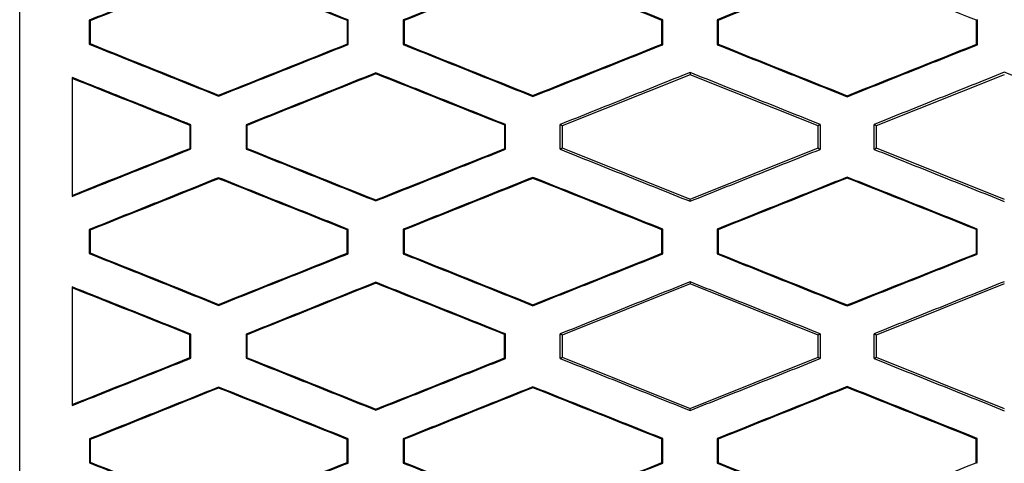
# Model space of a CAD drawing. Header units: millimetres. Extents: x -0.43 to 1.28, y -0.94 to 1.34.
# Tile 43 of 177: x 0.26534 to 0.28414, y 0.21291 to 0.22139. Entities that reach past the tile are written whole.
import ezdxf

# ---------------------------------------------------------------- set-up
doc = ezdxf.new("R2010")
doc.units = ezdxf.units.MM

msp = doc.modelspace()

# ---------------------------------------------------------------- linework, layer by layer
at = {"color": 7, "linetype": 'Continuous', "lineweight": 25}
for p, q in [((0.266668, 0.221376), (0.266668, 0.220917)), ((0.266685, 0.221365), (0.266668, 0.221376)), ((0.271614, 0.221381), (0.271596, 0.221369)), ((0.271614, 0.220913), (0.271614, 0.221381)), ((0.27266, 0.221381), (0.272661, 0.220912)), ((0.272678, 0.22137), (0.27266, 0.221381)), ((0.27762, 0.221385), (0.277602, 0.221373)), ((0.277619, 0.220909), (0.27762, 0.221385)), ((0.278655, 0.221385), (0.278655, 0.220909)), ((0.278673, 0.221373), (0.278655, 0.221385)), ((0.283623, 0.221387), (0.283606, 0.221375)), ((0.283623, 0.220907), (0.283623, 0.221387)), ((0.266668, 0.220917), (0.266685, 0.220929)), ((0.271614, 0.220913), (0.271596, 0.220925)), ((0.272661, 0.220912), (0.272678, 0.220924)), ((0.277619, 0.220909), (0.277602, 0.220921)), ((0.278655, 0.220909), (0.278673, 0.220921)), ((0.283623, 0.220907), (0.283606, 0.220919)), ((0.272138, 0.220372), (0.272138, 0.220353)), ((0.278138, 0.220336), (0.275694, 0.219359)), ((0.278138, 0.220378), (0.278138, 0.220336)), ((0.280581, 0.219359), (0.278138, 0.220336)), ((0.284138, 0.220336), (0.281694, 0.219359)), ((0.269138, 0.219926), (0.269138, 0.219945)), ((0.275138, 0.219919), (0.275138, 0.219938)), ((0.281138, 0.219914), (0.281138, 0.219933)), ((0.26861, 0.219378), (0.268592, 0.219366)), ((0.26861, 0.218916), (0.26861, 0.219378)), ((0.269664, 0.219379), (0.269664, 0.218915)), ((0.269664, 0.219379), (0.269682, 0.219367)), ((0.274616, 0.219382), (0.274599, 0.219371)), ((0.274616, 0.218911), (0.274616, 0.219382)), ((0.275694, 0.219359), (0.275658, 0.219383)), ((0.280621, 0.219386), (0.280581, 0.219359)), ((0.281694, 0.219359), (0.281654, 0.219386)), ((0.269682, 0.218927), (0.269682, 0.219367)), ((0.275694, 0.219359), (0.275694, 0.218935)), ((0.280581, 0.218935), (0.280581, 0.219359)), ((0.281694, 0.219359), (0.281694, 0.218935)), ((0.26861, 0.218916), (0.268592, 0.218928)), ((0.269682, 0.218927), (0.269664, 0.218915)), ((0.274616, 0.218911), (0.274599, 0.218923)), ((0.275658, 0.218911), (0.275694, 0.218935)), ((0.275694, 0.218935), (0.278138, 0.217958)), ((0.278138, 0.217958), (0.280581, 0.218935)), ((0.280581, 0.218935), (0.280621, 0.218908)), ((0.281654, 0.218908), (0.281694, 0.218935)), ((0.281694, 0.218935), (0.284138, 0.217958)), ((0.269138, 0.218367), (0.269138, 0.218348)), ((0.275138, 0.218374), (0.275138, 0.218355)), ((0.281138, 0.218379), (0.281138, 0.21836)), ((0.272138, 0.217923), (0.272138, 0.217942)), ((0.278138, 0.217917), (0.278138, 0.217958)), ((0.266669, 0.217376), (0.266669, 0.216918)), ((0.266686, 0.217364), (0.266669, 0.217376)), ((0.271613, 0.21738), (0.271595, 0.217368)), ((0.271613, 0.216914), (0.271613, 0.21738)), ((0.272662, 0.217381), (0.272662, 0.216913)), ((0.272679, 0.217369), (0.272662, 0.217381)), ((0.277618, 0.217384), (0.277601, 0.217372)), ((0.277618, 0.21691), (0.277618, 0.217384)), ((0.278656, 0.217384), (0.278657, 0.21691)), ((0.278674, 0.217372), (0.278656, 0.217384)), ((0.283622, 0.217386), (0.283605, 0.217375)), ((0.283622, 0.216908), (0.283622, 0.217386)), ((0.266669, 0.216918), (0.266686, 0.21693)), ((0.271613, 0.216914), (0.271595, 0.216926)), ((0.272662, 0.216913), (0.272679, 0.216925)), ((0.277618, 0.21691), (0.277601, 0.216922)), ((0.278657, 0.21691), (0.278674, 0.216921)), ((0.283622, 0.216908), (0.283605, 0.216919)), ((0.272138, 0.21637), (0.272138, 0.216351)), ((0.278138, 0.216376), (0.278138, 0.216336)), ((0.278138, 0.216336), (0.275694, 0.215359)), ((0.280581, 0.215359), (0.278138, 0.216336)), ((0.284138, 0.216336), (0.281694, 0.215359)), ((0.269138, 0.215927), (0.269138, 0.215946)), ((0.275138, 0.215921), (0.275138, 0.215939)), ((0.281138, 0.215916), (0.281138, 0.215935)), ((0.268608, 0.215377), (0.268591, 0.215365)), ((0.268608, 0.214917), (0.268608, 0.215377)), ((0.269666, 0.215378), (0.269666, 0.214916)), ((0.269666, 0.215378), (0.269683, 0.215366)), ((0.269683, 0.214928), (0.269683, 0.215366)), ((0.274615, 0.215381), (0.274598, 0.21537)), ((0.274615, 0.214912), (0.274615, 0.215382)), ((0.275694, 0.215359), (0.27566, 0.215382)), ((0.275694, 0.215359), (0.275694, 0.214935)), ((0.28062, 0.215385), (0.280581, 0.215359)), ((0.280581, 0.214935), (0.280581, 0.215359)), ((0.281694, 0.215359), (0.281655, 0.215385)), ((0.281694, 0.215359), (0.281694, 0.214935)), ((0.268608, 0.214917), (0.268591, 0.214929)), ((0.269683, 0.214928), (0.269666, 0.214916)), ((0.274615, 0.214912), (0.274597, 0.214924)), ((0.27566, 0.214912), (0.275694, 0.214935)), ((0.275694, 0.214935), (0.278138, 0.213958)), ((0.278138, 0.213958), (0.280581, 0.214935)), ((0.280581, 0.214935), (0.28062, 0.214909)), ((0.281655, 0.214909), (0.281694, 0.214935)), ((0.281694, 0.214935), (0.284138, 0.213958)), ((0.269138, 0.214365), (0.269138, 0.214347)), ((0.275138, 0.214372), (0.275138, 0.214354)), ((0.281138, 0.214377), (0.281138, 0.214359)), ((0.272138, 0.213925), (0.272138, 0.213944)), ((0.278138, 0.213919), (0.278138, 0.213958)), ((0.26667, 0.213375), (0.266671, 0.212919)), ((0.266688, 0.213363), (0.26667, 0.213375)), ((0.271611, 0.213379), (0.271594, 0.213367)), ((0.271611, 0.212915), (0.271611, 0.213379)), ((0.272663, 0.21338), (0.272664, 0.212914)), ((0.272681, 0.213368), (0.272663, 0.21338)), ((0.277617, 0.213383), (0.277599, 0.213371)), ((0.277617, 0.212911), (0.277617, 0.213383)), ((0.278658, 0.213383), (0.278658, 0.212911)), ((0.278675, 0.213371), (0.278658, 0.213383)), ((0.283621, 0.213385), (0.283603, 0.213373)), ((0.28362, 0.212909), (0.283621, 0.213385)), ((0.266671, 0.212919), (0.266688, 0.212931)), ((0.271611, 0.212915), (0.271593, 0.212927)), ((0.272664, 0.212914), (0.272681, 0.212926)), ((0.277617, 0.212911), (0.277599, 0.212923)), ((0.278658, 0.212911), (0.278676, 0.212923)), ((0.28362, 0.212909), (0.283603, 0.212921))]:
    msp.add_line(p, q, dxfattribs=at)
for points in [[(0.265341, 0.19562), (0.26534, 0.210745), (0.26534, 0.225808), (0.26534, 0.240863)], [(0.269138, 0.222349), (0.26832, 0.222021), (0.267502, 0.221693), (0.266685, 0.221365)], [(0.271596, 0.221369), (0.270777, 0.221696), (0.269957, 0.222023), (0.269138, 0.222349)], [(0.275138, 0.222356), (0.274318, 0.222027), (0.273498, 0.221699), (0.272678, 0.22137)], [(0.277602, 0.221373), (0.27678, 0.221701), (0.275959, 0.222029), (0.275138, 0.222356)], [(0.281138, 0.222361), (0.280316, 0.222032), (0.279494, 0.221703), (0.278673, 0.221373)], [(0.283606, 0.221375), (0.282783, 0.221704), (0.28196, 0.222033), (0.281138, 0.222361)], [(0.266685, 0.221365), (0.266685, 0.221219), (0.266685, 0.221074), (0.266685, 0.220929)], [(0.271596, 0.220925), (0.271596, 0.221073), (0.271596, 0.221221), (0.271596, 0.221369)], [(0.272678, 0.22137), (0.272678, 0.221221), (0.272678, 0.221073), (0.272678, 0.220924)], [(0.277602, 0.220921), (0.277602, 0.221072), (0.277602, 0.221222), (0.277602, 0.221373)], [(0.278673, 0.221373), (0.278673, 0.221222), (0.278673, 0.221071), (0.278673, 0.220921)], [(0.283606, 0.220919), (0.283606, 0.221071), (0.283606, 0.221223), (0.283606, 0.221375)], [(0.266685, 0.220929), (0.267502, 0.220601), (0.26832, 0.220273), (0.269138, 0.219945)], [(0.269138, 0.219945), (0.269957, 0.220271), (0.270777, 0.220598), (0.271596, 0.220925)], [(0.272678, 0.220924), (0.273498, 0.220595), (0.274318, 0.220267), (0.275138, 0.219938)], [(0.275138, 0.219938), (0.275959, 0.220266), (0.27678, 0.220593), (0.277602, 0.220921)], [(0.278673, 0.220921), (0.279494, 0.220591), (0.280316, 0.220262), (0.281138, 0.219933)], [(0.281138, 0.219933), (0.28196, 0.220262), (0.282783, 0.22059), (0.283606, 0.220919)], [(0.272138, 0.220353), (0.271319, 0.220024), (0.2705, 0.219696), (0.269682, 0.219367)], [(0.274599, 0.219371), (0.273778, 0.219698), (0.272958, 0.220025), (0.272138, 0.220353)], [(0.268592, 0.219366), (0.267841, 0.219665), (0.267091, 0.219965), (0.26634, 0.220264)], [(0.275658, 0.218911), (0.275658, 0.219068), (0.275658, 0.219226), (0.275658, 0.219383)], [(0.280621, 0.219386), (0.280621, 0.219227), (0.280621, 0.219067), (0.280621, 0.218908)], [(0.281654, 0.218908), (0.281654, 0.219067), (0.281654, 0.219227), (0.281654, 0.219386)], [(0.268592, 0.218928), (0.268592, 0.219074), (0.268592, 0.21922), (0.268592, 0.219366)], [(0.274599, 0.218923), (0.274599, 0.219072), (0.274599, 0.219221), (0.274599, 0.219371)], [(0.26634, 0.21803), (0.267091, 0.218329), (0.267841, 0.218629), (0.268592, 0.218928)], [(0.269682, 0.218927), (0.2705, 0.218598), (0.271319, 0.21827), (0.272138, 0.217942)], [(0.272138, 0.217942), (0.272958, 0.218269), (0.273778, 0.218596), (0.274599, 0.218923)], [(0.269138, 0.218348), (0.26832, 0.21802), (0.267503, 0.217692), (0.266686, 0.217364)], [(0.271595, 0.217368), (0.270776, 0.217695), (0.269957, 0.218021), (0.269138, 0.218348)], [(0.275138, 0.218355), (0.274318, 0.218026), (0.273498, 0.217698), (0.272679, 0.217369)], [(0.277601, 0.217372), (0.27678, 0.2177), (0.275959, 0.218027), (0.275138, 0.218355)], [(0.281138, 0.21836), (0.280316, 0.218031), (0.279495, 0.217702), (0.278674, 0.217372)], [(0.283605, 0.217375), (0.282782, 0.217703), (0.28196, 0.218032), (0.281138, 0.21836)], [(0.266686, 0.217364), (0.266686, 0.217219), (0.266686, 0.217074), (0.266686, 0.21693)], [(0.271595, 0.216926), (0.271595, 0.217073), (0.271595, 0.217221), (0.271595, 0.217368)], [(0.272679, 0.217369), (0.272679, 0.217221), (0.272679, 0.217073), (0.272679, 0.216925)], [(0.277601, 0.216922), (0.277601, 0.217072), (0.277601, 0.217222), (0.277601, 0.217372)], [(0.278674, 0.217372), (0.278674, 0.217222), (0.278674, 0.217072), (0.278674, 0.216921)], [(0.283605, 0.216919), (0.283605, 0.217071), (0.283605, 0.217223), (0.283605, 0.217375)], [(0.266686, 0.21693), (0.267503, 0.216602), (0.26832, 0.216274), (0.269138, 0.215946)], [(0.269138, 0.215946), (0.269957, 0.216273), (0.270776, 0.216599), (0.271595, 0.216926)], [(0.272679, 0.216925), (0.273499, 0.216596), (0.274318, 0.216268), (0.275138, 0.215939)], [(0.275138, 0.215939), (0.275959, 0.216267), (0.27678, 0.216594), (0.277601, 0.216922)], [(0.278674, 0.216921), (0.279495, 0.216592), (0.280316, 0.216263), (0.281138, 0.215935)], [(0.281138, 0.215935), (0.28196, 0.216263), (0.282782, 0.216591), (0.283605, 0.216919)], [(0.268591, 0.215365), (0.267841, 0.215664), (0.26709, 0.215963), (0.26634, 0.216263)], [(0.272138, 0.216351), (0.271319, 0.216023), (0.270501, 0.215694), (0.269683, 0.215366)], [(0.274598, 0.21537), (0.273777, 0.215697), (0.272958, 0.216024), (0.272138, 0.216351)], [(0.268591, 0.214929), (0.268591, 0.215074), (0.268591, 0.21522), (0.268591, 0.215365)], [(0.274597, 0.214924), (0.274597, 0.215073), (0.274597, 0.215221), (0.274598, 0.21537)], [(0.27566, 0.214912), (0.27566, 0.215069), (0.27566, 0.215225), (0.27566, 0.215382)], [(0.28062, 0.215385), (0.28062, 0.215226), (0.28062, 0.215068), (0.28062, 0.214909)], [(0.281655, 0.214909), (0.281655, 0.215068), (0.281655, 0.215226), (0.281655, 0.215385)], [(0.26634, 0.214032), (0.26709, 0.214331), (0.26784, 0.21463), (0.268591, 0.214929)], [(0.269683, 0.214928), (0.270501, 0.2146), (0.271319, 0.214272), (0.272138, 0.213944)], [(0.272138, 0.213944), (0.272957, 0.21427), (0.273777, 0.214597), (0.274597, 0.214924)], [(0.269138, 0.214347), (0.268321, 0.214019), (0.267504, 0.213691), (0.266688, 0.213363)], [(0.271594, 0.213367), (0.270775, 0.213693), (0.269956, 0.21402), (0.269138, 0.214347)], [(0.275138, 0.214354), (0.274319, 0.214025), (0.2735, 0.213696), (0.272681, 0.213368)], [(0.277599, 0.213371), (0.276779, 0.213698), (0.275958, 0.214026), (0.275138, 0.214354)], [(0.281138, 0.214359), (0.280317, 0.21403), (0.279496, 0.2137), (0.278675, 0.213371)], [(0.283603, 0.213373), (0.282781, 0.213702), (0.281959, 0.21403), (0.281138, 0.214359)], [(0.266688, 0.213363), (0.266688, 0.213219), (0.266688, 0.213075), (0.266688, 0.212931)], [(0.271593, 0.212927), (0.271593, 0.213074), (0.271594, 0.21322), (0.271594, 0.213367)], [(0.272681, 0.213368), (0.272681, 0.21322), (0.272681, 0.213073), (0.272681, 0.212926)], [(0.277599, 0.212923), (0.277599, 0.213072), (0.277599, 0.213222), (0.277599, 0.213371)], [(0.278675, 0.213371), (0.278676, 0.213222), (0.278676, 0.213072), (0.278676, 0.212923)], [(0.283603, 0.212921), (0.283603, 0.213072), (0.283603, 0.213222), (0.283603, 0.213373)], [(0.266688, 0.212931), (0.267505, 0.212603), (0.268321, 0.212276), (0.269138, 0.211948)], [(0.269138, 0.211948), (0.269956, 0.212274), (0.270775, 0.212601), (0.271593, 0.212927)], [(0.272681, 0.212926), (0.2735, 0.212598), (0.274319, 0.21227), (0.275138, 0.211941)], [(0.275138, 0.211941), (0.275958, 0.212269), (0.276779, 0.212596), (0.277599, 0.212923)], [(0.278676, 0.212923), (0.279496, 0.212594), (0.280317, 0.212265), (0.281138, 0.211936)], [(0.281138, 0.211936), (0.281959, 0.212264), (0.282781, 0.212592), (0.283603, 0.212921)]]:
    msp.add_open_spline(points, degree=3, dxfattribs=at)
for points, knots in [([(0.281138, 0.22238), (0.280724, 0.222215), (0.279897, 0.221883), (0.279069, 0.221551), (0.278655, 0.221385)], [0, 0, 0, 0, 0.499547, 1, 1, 1, 1]), ([(0.269138, 0.222368), (0.268726, 0.222203), (0.267903, 0.221872), (0.267079, 0.221542), (0.266668, 0.221376)], [0, 0, 0, 0, 0.499749, 1, 1, 1, 1]), ([(0.271614, 0.221381), (0.271201, 0.221545), (0.270376, 0.221874), (0.269551, 0.222204), (0.269138, 0.222368)], [0, 0, 0, 0, 0.499571, 1, 1, 1, 1]), ([(0.275138, 0.222375), (0.274725, 0.22221), (0.273899, 0.221878), (0.273074, 0.221547), (0.27266, 0.221381)], [0, 0, 0, 0, 0.499535, 1, 1, 1, 1]), ([(0.27762, 0.221385), (0.277206, 0.22155), (0.276379, 0.22188), (0.275552, 0.22221), (0.275138, 0.222375)], [0, 0, 0, 0, 0.499494, 1, 1, 1, 1]), ([(0.266668, 0.220917), (0.26708, 0.220752), (0.267903, 0.220421), (0.268726, 0.220091), (0.269138, 0.219926)], [0, 0, 0, 0, 0.500286, 1, 1, 1, 1]), ([(0.269138, 0.219926), (0.269551, 0.220091), (0.270376, 0.220419), (0.271201, 0.220749), (0.271614, 0.220913)], [0, 0, 0, 0, 0.500395, 1, 1, 1, 1]), ([(0.272661, 0.220912), (0.273074, 0.220747), (0.273899, 0.220416), (0.274725, 0.220084), (0.275138, 0.219919)], [0, 0, 0, 0, 0.500497, 1, 1, 1, 1]), ([(0.275138, 0.219919), (0.275552, 0.220084), (0.276379, 0.220414), (0.277206, 0.220744), (0.277619, 0.220909)], [0, 0, 0, 0, 0.500473, 1, 1, 1, 1]), ([(0.278655, 0.220909), (0.279069, 0.220743), (0.279897, 0.220411), (0.280724, 0.22008), (0.281138, 0.219914)], [0, 0, 0, 0, 0.500484, 1, 1, 1, 1]), ([(0.281138, 0.219914), (0.281552, 0.22008), (0.282381, 0.220411), (0.283209, 0.220741), (0.283623, 0.220907)], [0, 0, 0, 0, 0.500409, 1, 1, 1, 1]), ([(0.272138, 0.220372), (0.271726, 0.220206), (0.270901, 0.219875), (0.270077, 0.219544), (0.269664, 0.219379)], [0, 0, 0, 0, 0.499577, 1, 1, 1, 1]), ([(0.274616, 0.219382), (0.274204, 0.219547), (0.273377, 0.219877), (0.272551, 0.220207), (0.272138, 0.220372)], [0, 0, 0, 0, 0.499512, 1, 1, 1, 1]), ([(0.278138, 0.220378), (0.277725, 0.220212), (0.276898, 0.21988), (0.276072, 0.219549), (0.275658, 0.219383)], [0, 0, 0, 0, 0.499521, 1, 1, 1, 1]), ([(0.280621, 0.219386), (0.280208, 0.219551), (0.27938, 0.219882), (0.278552, 0.220212), (0.278138, 0.220378)], [0, 0, 0, 0, 0.499519, 1, 1, 1, 1]), ([(0.284138, 0.220382), (0.283724, 0.220216), (0.282896, 0.219884), (0.282068, 0.219552), (0.281654, 0.219386)], [0, 0, 0, 0, 0.499596, 1, 1, 1, 1]), ([(0.286624, 0.219388), (0.28621, 0.219553), (0.285381, 0.219885), (0.284552, 0.220216), (0.284138, 0.220382)], [0, 0, 0, 0, 0.499645, 1, 1, 1, 1]), ([(0.26861, 0.219378), (0.268232, 0.219529), (0.267475, 0.21983), (0.266719, 0.220132), (0.26634, 0.220283)], [0, 0, 0, 0, 0.499731, 1, 1, 1, 1]), ([(0.26634, 0.220283), (0.26634, 0.219904), (0.26634, 0.219147), (0.26634, 0.21839), (0.26634, 0.218011)], [0, 0, 0, 0, 0.50016, 1, 1, 1, 1]), ([(0.26634, 0.218011), (0.266719, 0.218162), (0.267475, 0.218464), (0.268232, 0.218765), (0.26861, 0.218916)], [0, 0, 0, 0, 0.5002382, 1, 1, 1, 1]), ([(0.269664, 0.218915), (0.270077, 0.218749), (0.270901, 0.218419), (0.271726, 0.218088), (0.272138, 0.217923)], [0, 0, 0, 0, 0.500446, 1, 1, 1, 1]), ([(0.272138, 0.217923), (0.272551, 0.218088), (0.273377, 0.218417), (0.274204, 0.218747), (0.274616, 0.218911)], [0, 0, 0, 0, 0.500466, 1, 1, 1, 1]), ([(0.275658, 0.218911), (0.276072, 0.218745), (0.276898, 0.218414), (0.277725, 0.218083), (0.278138, 0.217917)], [0, 0, 0, 0, 0.5005, 1, 1, 1, 1]), ([(0.278138, 0.217917), (0.278552, 0.218082), (0.27938, 0.218413), (0.280207, 0.218743), (0.280621, 0.218908)], [0, 0, 0, 0, 0.500461, 1, 1, 1, 1]), ([(0.281654, 0.218908), (0.282068, 0.218742), (0.282896, 0.21841), (0.283724, 0.218079), (0.284138, 0.217913)], [0, 0, 0, 0, 0.500423, 1, 1, 1, 1]), ([(0.269138, 0.218367), (0.268726, 0.218202), (0.267903, 0.217871), (0.26708, 0.217541), (0.266669, 0.217376)], [0, 0, 0, 0, 0.499738, 1, 1, 1, 1]), ([(0.271613, 0.21738), (0.271201, 0.217544), (0.270375, 0.217873), (0.269551, 0.218202), (0.269138, 0.218367)], [0, 0, 0, 0, 0.499583, 1, 1, 1, 1]), ([(0.275138, 0.218374), (0.274725, 0.218209), (0.2739, 0.217877), (0.273075, 0.217546), (0.272662, 0.217381)], [0, 0, 0, 0, 0.499525, 1, 1, 1, 1]), ([(0.277618, 0.217384), (0.277205, 0.217549), (0.276378, 0.217879), (0.275552, 0.218209), (0.275138, 0.218374)], [0, 0, 0, 0, 0.499507, 1, 1, 1, 1]), ([(0.281138, 0.218379), (0.280724, 0.218213), (0.279897, 0.217882), (0.27907, 0.21755), (0.278656, 0.217384)], [0, 0, 0, 0, 0.4995374, 1, 1, 1, 1]), ([(0.283622, 0.217386), (0.283208, 0.217552), (0.28238, 0.217883), (0.281552, 0.218213), (0.281138, 0.218379)], [0, 0, 0, 0, 0.499572, 1, 1, 1, 1]), ([(0.266669, 0.216918), (0.267081, 0.216753), (0.267903, 0.216423), (0.268726, 0.216092), (0.269138, 0.215927)], [0, 0, 0, 0, 0.500272, 1, 1, 1, 1]), ([(0.269138, 0.215927), (0.26955, 0.216092), (0.270375, 0.216421), (0.2712, 0.21675), (0.271613, 0.216914)], [0, 0, 0, 0, 0.500407, 1, 1, 1, 1]), ([(0.272662, 0.216913), (0.273075, 0.216748), (0.2739, 0.216417), (0.274725, 0.216086), (0.275138, 0.215921)], [0, 0, 0, 0, 0.500483, 1, 1, 1, 1]), ([(0.275138, 0.215921), (0.275552, 0.216086), (0.276378, 0.216415), (0.277205, 0.216745), (0.277618, 0.21691)], [0, 0, 0, 0, 0.500485, 1, 1, 1, 1]), ([(0.278657, 0.21691), (0.27907, 0.216744), (0.279897, 0.216412), (0.280725, 0.216081), (0.281138, 0.215916)], [0, 0, 0, 0, 0.500469, 1, 1, 1, 1]), ([(0.281138, 0.215916), (0.281552, 0.216081), (0.28238, 0.216412), (0.283208, 0.216742), (0.283622, 0.216908)], [0, 0, 0, 0, 0.500421, 1, 1, 1, 1]), ([(0.272138, 0.21637), (0.271726, 0.216205), (0.270902, 0.215874), (0.270078, 0.215543), (0.269666, 0.215378)], [0, 0, 0, 0, 0.499564, 1, 1, 1, 1]), ([(0.274615, 0.215381), (0.274203, 0.215546), (0.273377, 0.215876), (0.272551, 0.216205), (0.272138, 0.21637)], [0, 0, 0, 0, 0.499527, 1, 1, 1, 1]), ([(0.278138, 0.216376), (0.277725, 0.216211), (0.276899, 0.215879), (0.276073, 0.215548), (0.27566, 0.215382)], [0, 0, 0, 0, 0.499508, 1, 1, 1, 1]), ([(0.28062, 0.215385), (0.280206, 0.21555), (0.279379, 0.21588), (0.278552, 0.216211), (0.278138, 0.216376)], [0, 0, 0, 0, 0.499534, 1, 1, 1, 1]), ([(0.284138, 0.21638), (0.283724, 0.216214), (0.282897, 0.215883), (0.282069, 0.215551), (0.281655, 0.215385)], [0, 0, 0, 0, 0.499584, 1, 1, 1, 1]), ([(0.268608, 0.215377), (0.268231, 0.215528), (0.267474, 0.215829), (0.266718, 0.216131), (0.26634, 0.216281)], [0, 0, 0, 0, 0.4997463, 1, 1, 1, 1]), ([(0.26634, 0.216281), (0.26634, 0.215903), (0.26634, 0.215147), (0.26634, 0.214391), (0.26634, 0.214013)], [0, 0, 0, 0, 0.500083, 1, 1, 1, 1]), ([(0.26634, 0.214013), (0.266718, 0.214164), (0.267474, 0.214465), (0.26823, 0.214766), (0.268608, 0.214917)], [0, 0, 0, 0, 0.500255, 1, 1, 1, 1]), ([(0.269666, 0.214916), (0.270078, 0.214751), (0.270902, 0.21442), (0.271726, 0.21409), (0.272138, 0.213925)], [0, 0, 0, 0, 0.500429, 1, 1, 1, 1]), ([(0.272138, 0.213925), (0.272551, 0.214089), (0.273377, 0.214419), (0.274202, 0.214748), (0.274615, 0.214912)], [0, 0, 0, 0, 0.500481, 1, 1, 1, 1]), ([(0.27566, 0.214912), (0.276073, 0.214746), (0.276899, 0.214415), (0.277725, 0.214084), (0.278138, 0.213919)], [0, 0, 0, 0, 0.500483, 1, 1, 1, 1]), ([(0.278138, 0.213919), (0.278552, 0.214084), (0.279379, 0.214414), (0.280206, 0.214744), (0.28062, 0.214909)], [0, 0, 0, 0, 0.500476, 1, 1, 1, 1]), ([(0.281655, 0.214909), (0.282069, 0.214743), (0.282897, 0.214412), (0.283724, 0.21408), (0.284138, 0.213915)], [0, 0, 0, 0, 0.500407, 1, 1, 1, 1]), ([(0.269138, 0.214365), (0.268727, 0.2142), (0.267904, 0.21387), (0.267082, 0.21354), (0.26667, 0.213375)], [0, 0, 0, 0, 0.499721, 1, 1, 1, 1]), ([(0.271611, 0.213379), (0.271199, 0.213543), (0.270375, 0.213872), (0.26955, 0.214201), (0.269138, 0.214365)], [0, 0, 0, 0, 0.4996009, 1, 1, 1, 1]), ([(0.275138, 0.214372), (0.274726, 0.214207), (0.273901, 0.213876), (0.273076, 0.213545), (0.272663, 0.21338)], [0, 0, 0, 0, 0.499509, 1, 1, 1, 1]), ([(0.277617, 0.213383), (0.277204, 0.213547), (0.276378, 0.213877), (0.275551, 0.214207), (0.275138, 0.214372)], [0, 0, 0, 0, 0.499524, 1, 1, 1, 1]), ([(0.281138, 0.214377), (0.280725, 0.214212), (0.279898, 0.21388), (0.279072, 0.213549), (0.278658, 0.213383)], [0, 0, 0, 0, 0.4995219, 1, 1, 1, 1]), ([(0.283621, 0.213385), (0.283207, 0.213551), (0.282379, 0.213881), (0.281552, 0.214212), (0.281138, 0.214377)], [0, 0, 0, 0, 0.499589, 1, 1, 1, 1]), ([(0.266671, 0.212919), (0.267082, 0.212754), (0.267904, 0.212424), (0.268727, 0.212094), (0.269138, 0.211929)], [0, 0, 0, 0, 0.500253, 1, 1, 1, 1]), ([(0.269138, 0.211929), (0.26955, 0.212094), (0.270375, 0.212422), (0.271199, 0.212751), (0.271611, 0.212915)], [0, 0, 0, 0, 0.500426, 1, 1, 1, 1]), ([(0.272664, 0.212914), (0.273076, 0.212749), (0.273901, 0.212418), (0.274726, 0.212088), (0.275138, 0.211922)], [0, 0, 0, 0, 0.500464, 1, 1, 1, 1]), ([(0.275138, 0.211922), (0.275551, 0.212087), (0.276377, 0.212417), (0.277204, 0.212747), (0.277617, 0.212911)], [0, 0, 0, 0, 0.500503, 1, 1, 1, 1]), ([(0.278658, 0.212911), (0.279072, 0.212745), (0.279898, 0.212414), (0.280725, 0.212083), (0.281138, 0.211918)], [0, 0, 0, 0, 0.500451, 1, 1, 1, 1])]:
    msp.add_open_spline(points, degree=3, knots=knots, dxfattribs=at)

doc.saveas('drawing.dxf')
